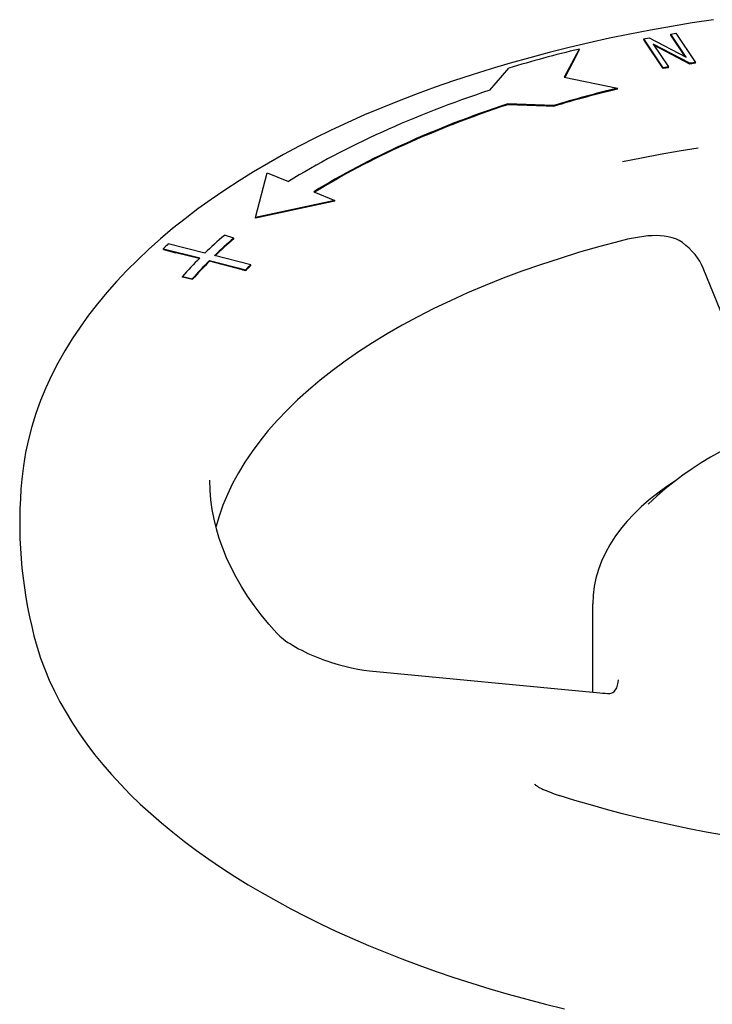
# Model space of a CAD drawing. Header units: millimetres. Extents: x 1145 to 3707, y 526 to 1459.
# Tile 13 of 18: x 1607 to 1680, y 1004 to 1107. Entities that reach past the tile are written whole.
import ezdxf

# ---------------------------------------------------------------- set-up
doc = ezdxf.new("R2010")
doc.units = ezdxf.units.MM
doc.layers.add('DETAIL', color=2, linetype='Continuous')

msp = doc.modelspace()

# ---------------------------------------------------------------- linework, layer by layer
at = {"layer": 'DETAIL'}
for p, q in [((1672.61, 1105.49), (1673.19, 1105.59)), ((1674.66, 1102.44), (1672.61, 1105.49)), ((1672.61, 1105.41), (1672.61, 1105.49)), ((1672.65, 1105.35), (1672.61, 1105.41)), ((1674.66, 1102.36), (1672.65, 1105.35)), ((1673.19, 1105.59), (1677.05, 1103.57)), ((1675.44, 1105.97), (1675.98, 1106.06)), ((1677.05, 1103.57), (1675.44, 1105.97)), ((1675.44, 1105.88), (1675.44, 1105.97)), ((1675.44, 1105.87), (1675.44, 1105.88)), ((1676.96, 1103.62), (1675.44, 1105.87)), ((1675.98, 1106.06), (1678.03, 1103.01)), ((1665.85, 1104.41), (1664.28, 1101.44)), ((1665.85, 1104.32), (1665.56, 1103.77)), ((1665.85, 1104.32), (1665.85, 1104.41)), ((1673.59, 1104.93), (1675.2, 1102.53)), ((1677.45, 1102.91), (1673.59, 1104.93)), ((1677.45, 1102.82), (1673.68, 1104.8)), ((1665.56, 1103.77), (1664.32, 1101.43)), ((1656.46, 1100.09), (1658.45, 1102.4)), ((1675.2, 1102.53), (1674.66, 1102.44)), ((1675.2, 1102.45), (1674.66, 1102.36)), ((1674.66, 1102.36), (1674.66, 1102.44)), ((1675.2, 1102.45), (1675.2, 1102.53)), ((1678.03, 1103.01), (1677.45, 1102.91)), ((1678.03, 1102.92), (1677.45, 1102.82)), ((1677.45, 1102.82), (1677.45, 1102.91)), ((1678.03, 1102.92), (1678.03, 1103.01)), ((1664.28, 1101.44), (1669.85, 1100.3)), ((1669.85, 1100.21), (1669.85, 1100.3)), ((1663.15, 1098.48), (1658.35, 1098.66)), ((1658.35, 1098.57), (1658.35, 1098.66)), ((1662.37, 1098.42), (1658.35, 1098.57)), ((1663.15, 1098.4), (1662.37, 1098.42)), ((1663.15, 1098.4), (1663.15, 1098.48)), ((1631.89, 1086.74), (1633.12, 1091.41)), ((1633.12, 1091.41), (1635.34, 1090.51)), ((1638, 1089.43), (1640.22, 1088.53)), ((1640.22, 1088.53), (1631.89, 1086.74)), ((1639.55, 1088.3), (1631.89, 1086.66)), ((1640.22, 1088.44), (1639.55, 1088.3)), ((1640.22, 1088.44), (1640.22, 1088.53)), ((1631.89, 1086.66), (1631.89, 1086.74)), ((1629.62, 1084.58), (1628.63, 1084.87)), ((1629.62, 1084.5), (1629.62, 1084.58)), ((1622.23, 1083.46), (1626.06, 1082.49)), ((1622.23, 1083.38), (1622.23, 1083.46)), ((1626.58, 1082.99), (1622.75, 1083.97)), ((1622.23, 1083.38), (1623.55, 1083.04)), ((1625.99, 1082.42), (1623.55, 1083.04)), ((1631.39, 1081.77), (1627.6, 1082.74)), ((1627.08, 1082.23), (1630.87, 1081.26)), ((1627.08, 1082.14), (1627.08, 1082.23)), ((1630.53, 1081.26), (1627.08, 1082.14)), ((1631.39, 1081.68), (1631.39, 1081.77)), ((1685.7, 1064.48), (1678.84, 1081.43)), ((1624.23, 1080.55), (1625.27, 1080.32)), ((1624.23, 1080.47), (1624.23, 1080.55)), ((1625.27, 1080.23), (1624.23, 1080.47)), ((1625.27, 1080.23), (1625.27, 1080.32)), ((1630.53, 1081.26), (1630.87, 1081.17)), ((1630.87, 1081.17), (1630.87, 1081.26)), ((1667.27, 1036.94), (1667.27, 1046.21)), ((1643.85, 1039.2), (1667.99, 1036.87))]:
    msp.add_line(p, q, dxfattribs=at)
at = {"layer": 'DETAIL', "flags": 128}
for points in [[(1679.92, 1107.48), (1677.7, 1107.15), (1675.51, 1106.78), (1673.32, 1106.39), (1671.16, 1105.97), (1669.01, 1105.53), (1666.89, 1105.06), (1664.79, 1104.56), (1662.7, 1104.04), (1660.65, 1103.49), (1658.61, 1102.92), (1656.6, 1102.33), (1654.62, 1101.71), (1652.67, 1101.06), (1650.74, 1100.4), (1648.84, 1099.7), (1646.97, 1098.99), (1645.14, 1098.25), (1643.33, 1097.49), (1641.56, 1096.7), (1639.83, 1095.89), (1638.13, 1095.06), (1636.46, 1094.21), (1634.83, 1093.34), (1633.24, 1092.44), (1631.68, 1091.52), (1630.17, 1090.58), (1628.69, 1089.62), (1627.26, 1088.64), (1625.86, 1087.64), (1624.51, 1086.61), (1623.2, 1085.57), (1621.94, 1084.5), (1620.72, 1083.42), (1619.54, 1082.31), (1618.41, 1081.18), (1617.33, 1080.04), (1616.3, 1078.87), (1615.31, 1077.68), (1614.38, 1076.48), (1613.5, 1075.25), (1612.67, 1074.01), (1611.89, 1072.75), (1611.18, 1071.47), (1610.51, 1070.18), (1609.91, 1068.86), (1609.36, 1067.53), (1608.87, 1066.19), (1608.45, 1064.83), (1608.08, 1063.46), (1607.78, 1062.07), (1607.55, 1060.68), (1607.38, 1059.29)], [(1678.31, 1094.02), (1676.31, 1093.69), (1674.32, 1093.34), (1672.36, 1092.97), (1670.4, 1092.58)], [(1676.66, 1084.11), (1676.33, 1084.32), (1675.97, 1084.49), (1675.59, 1084.62), (1675.19, 1084.72), (1674.77, 1084.79), (1674.35, 1084.82), (1673.92, 1084.84), (1673.49, 1084.82), (1673.05, 1084.8), (1672.62, 1084.75), (1672.18, 1084.69), (1671.76, 1084.62), (1671.34, 1084.55), (1670.92, 1084.46), (1670.52, 1084.37), (1670.13, 1084.27)], [(1670.13, 1084.27), (1667.99, 1083.7), (1665.89, 1083.09), (1663.83, 1082.45), (1661.8, 1081.78), (1659.82, 1081.09), (1657.88, 1080.36), (1655.99, 1079.61), (1654.14, 1078.82), (1652.35, 1078.01), (1650.6, 1077.18), (1648.91, 1076.32), (1647.28, 1075.43), (1645.69, 1074.52), (1644.17, 1073.59), (1642.7, 1072.64), (1641.3, 1071.67), (1639.95, 1070.67), (1638.67, 1069.67), (1637.45, 1068.64), (1636.3, 1067.6), (1635.21, 1066.54), (1634.19, 1065.47), (1633.23, 1064.38), (1632.35, 1063.29), (1631.53, 1062.18), (1630.78, 1061.07), (1630.1, 1059.95), (1629.49, 1058.82), (1628.95, 1057.69), (1628.48, 1056.55), (1628.07, 1055.41), (1627.74, 1054.27)], [(1678.84, 1081.43), (1678.68, 1081.79), (1678.48, 1082.15), (1678.25, 1082.5), (1677.99, 1082.85), (1677.7, 1083.18), (1677.38, 1083.51), (1677.03, 1083.81), (1676.66, 1084.11)], [(1680.62, 1062.15), (1679.62, 1061.6), (1678.64, 1061.01), (1677.68, 1060.38), (1676.72, 1059.72), (1675.79, 1059.02), (1674.87, 1058.27), (1673.97, 1057.49), (1673.09, 1056.66)], [(1607.38, 1059.29), (1607.29, 1058.25), (1607.23, 1057.22), (1607.18, 1056.18), (1607.16, 1055.13), (1607.16, 1054.09), (1607.19, 1053.05), (1607.24, 1052.01), (1607.31, 1050.98), (1607.4, 1049.94), (1607.52, 1048.91), (1607.65, 1047.88), (1607.81, 1046.86), (1607.99, 1045.85), (1608.19, 1044.84), (1608.42, 1043.84), (1608.66, 1042.85)], [(1634.14, 1043.13), (1633.29, 1044.09), (1632.49, 1045.06), (1631.75, 1046.04), (1631.06, 1047.03), (1630.43, 1048.02), (1629.85, 1049.02), (1629.33, 1050.03), (1628.86, 1051.03), (1628.45, 1052.04), (1628.1, 1053.06), (1627.79, 1054.08), (1627.55, 1055.09), (1627.36, 1056.11), (1627.22, 1057.13), (1627.14, 1058.15), (1627.11, 1059.18)], [(1676.03, 1059.19), (1675.03, 1058.52), (1674.08, 1057.83), (1673.19, 1057.12), (1672.35, 1056.38), (1671.57, 1055.62), (1670.85, 1054.85), (1670.19, 1054.05), (1669.59, 1053.23), (1669.06, 1052.4), (1668.59, 1051.55), (1668.19, 1050.69), (1667.86, 1049.81), (1667.6, 1048.92), (1667.42, 1048.02), (1667.3, 1047.12), (1667.27, 1046.21)], [(1634.14, 1043.13), (1634.27, 1042.98), (1634.44, 1042.83), (1634.62, 1042.67), (1634.83, 1042.51), (1635.05, 1042.34), (1635.29, 1042.17), (1635.56, 1042), (1635.83, 1041.84), (1636.12, 1041.67), (1636.42, 1041.5), (1636.74, 1041.34), (1637.06, 1041.18), (1637.39, 1041.02), (1637.73, 1040.87), (1638.07, 1040.73), (1638.43, 1040.58), (1638.78, 1040.45), (1639.14, 1040.32), (1639.49, 1040.19), (1639.85, 1040.07), (1640.57, 1039.86), (1641.27, 1039.67), (1641.96, 1039.51), (1642.63, 1039.37), (1643.26, 1039.27), (1643.85, 1039.2)], [(1608.66, 1042.85), (1608.98, 1041.68), (1609.36, 1040.51), (1609.79, 1039.35), (1610.27, 1038.21), (1610.8, 1037.06), (1611.38, 1035.93), (1612.02, 1034.81), (1612.69, 1033.7), (1613.42, 1032.59), (1614.2, 1031.5), (1615.02, 1030.42), (1615.89, 1029.35), (1616.8, 1028.3), (1617.76, 1027.26), (1618.76, 1026.23), (1619.81, 1025.21), (1620.91, 1024.21), (1622.04, 1023.23), (1623.22, 1022.25), (1624.44, 1021.3), (1625.7, 1020.35), (1627, 1019.43), (1628.34, 1018.52), (1629.71, 1017.62), (1631.13, 1016.75), (1632.59, 1015.89), (1634.08, 1015.05), (1635.6, 1014.22), (1637.17, 1013.42), (1638.77, 1012.63), (1640.4, 1011.86), (1642.06, 1011.11), (1643.76, 1010.38), (1645.49, 1009.67), (1647.25, 1008.98), (1649.03, 1008.31), (1650.85, 1007.66), (1652.7, 1007.03), (1654.57, 1006.43), (1656.47, 1005.84), (1658.39, 1005.28), (1660.34, 1004.73), (1662.31, 1004.22), (1664.3, 1003.72)], [(1669.05, 1036.82), (1669.21, 1036.84), (1669.37, 1036.91), (1669.51, 1037.02), (1669.65, 1037.19), (1669.78, 1037.41), (1669.87, 1037.67), (1669.94, 1037.95), (1669.96, 1038.23)], [(1667.99, 1036.87), (1668.28, 1036.84), (1668.55, 1036.83), (1668.81, 1036.82), (1669.05, 1036.82)], [(1661.16, 1027.31), (1661.17, 1027.29), (1661.21, 1027.26), (1661.27, 1027.21), (1661.35, 1027.15), (1661.46, 1027.08), (1661.58, 1027), (1661.73, 1026.92), (1661.89, 1026.84), (1662.08, 1026.75), (1662.27, 1026.66), (1662.72, 1026.48), (1663.21, 1026.29), (1663.75, 1026.11)], [(1680.97, 1021.95), (1679.16, 1022.27), (1677.37, 1022.62), (1675.6, 1022.98), (1673.84, 1023.37), (1672.11, 1023.78), (1670.39, 1024.2), (1668.7, 1024.65), (1667.02, 1025.12), (1665.37, 1025.6), (1663.75, 1026.11)]]:
    msp.add_lwpolyline(points, dxfattribs=at)
at = {"layer": 'DETAIL'}
for centre, major_axis, start_param, end_param in [((1708.14, 1061), (96.57, 0), 2.024011, 2.111277), ((1708.14, 1061), (93.71, 0), 2.154911, 2.460343), ((1708.14, 1061), (-87.43, 0), 5.165604, 5.25287), ((1708.14, 1060.91), (-87.43, 0), 5.165604, 5.25287), ((1708.14, 1061), (-90.29, 0), 5.296503, 5.601936), ((1708.14, 1060.91), (-90.29, 0), 5.296503, 5.600446), ((1708.77, 1061.7), (-92.57, 0), 5.759016, 5.805203), ((1708.77, 1061.7), (91.43, 0), 2.617423, 2.663533), ((1708.77, 1061.62), (-91.43, 0), 5.759016, 5.803438), ((1708.77, 1061.7), (-96.87, 0), 5.805476, 5.817275), ((1708.77, 1061.7), (-92.57, 0), 5.817548, 5.863735), ((1708.77, 1061.7), (91.43, 0), 2.676033, 2.722143), ((1708.77, 1061.62), (-91.43, 0), 5.817625, 5.863735), ((1708.77, 1061.7), (87.17, 0), 2.663228, 2.676338), ((1708.77, 1061.62), (87.17, 0), 2.663228, 2.676338)]:
    msp.add_ellipse(centre, major_axis=major_axis, ratio=0.5, start_param=start_param, end_param=end_param, dxfattribs=at)

doc.saveas('drawing.dxf')
